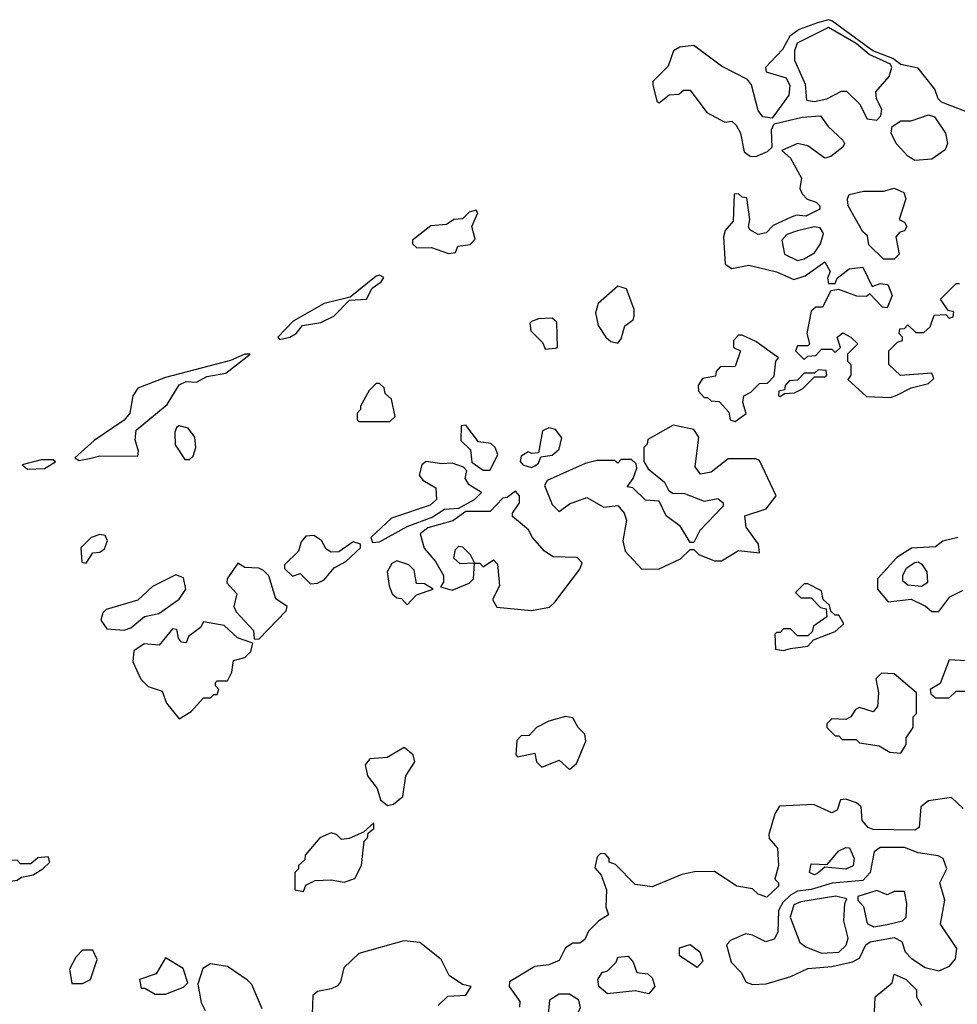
# Model space of a CAD drawing. Extents: x 2889633 to 3052318, y 540750 to 918690.
# Tile 27 of 256: x 3010503 to 3013218, y 561163 to 564014. Entities that reach past the tile are written whole.
import ezdxf

# ---------------------------------------------------------------- set-up
doc = ezdxf.new("R2010")
doc.units = 0

msp = doc.modelspace()

# ---------------------------------------------------------------- linework, layer by layer
at = {"layer": '0CON02XD'}
for points in [[(3013250, 563745), (3013172.5, 563775), (3013162.5, 563785), (3013153, 563813), (3013105, 563873.8), (3013055, 563883.8), (3013031.7, 563901.7), (3012973.4, 563923.4), (3012855, 564010.4), (3012845, 564013.8), (3012813.3, 564005), (3012760, 563985), (3012733.5, 563966.5), (3012712.5, 563927.5), (3012662.5, 563875), (3012665, 563862.5), (3012722.5, 563845), (3012733.6, 563823.6), (3012730, 563795), (3012681.7, 563728.3), (3012655, 563732.5), (3012641.2, 563751.2), (3012622, 563825), (3012610.8, 563840.8), (3012535, 563878.8), (3012455, 563939.2), (3012415, 563934.2), (3012396.1, 563923.9), (3012380.7, 563879.3), (3012336.7, 563835), (3012336.2, 563825), (3012348.3, 563778.3), (3012355, 563773.3), (3012383.8, 563796.2), (3012411.7, 563798.3), (3012425, 563810), (3012445, 563810), (3012492.5, 563745), (3012545, 563717.5), (3012565, 563720), (3012578.3, 563708.3), (3012590, 563685), (3012601.2, 563631.2), (3012618.3, 563618.3), (3012635, 563617.5), (3012668.3, 563631.7), (3012682.5, 563645), (3012680, 563695), (3012687.5, 563712.5), (3012768.6, 563731.4), (3012822.5, 563735), (3012844.3, 563704.3), (3012886.7, 563665), (3012891.2, 563655), (3012886.7, 563645), (3012852.2, 563617.8), (3012835, 563612.9), (3012785, 563648.6), (3012755, 563655.7), (3012710, 563635), (3012735, 563612.5), (3012766.7, 563555), (3012762.5, 563525), (3012769.3, 563509.3), (3012783.9, 563493.9), (3012810, 563485), (3012820, 563475), (3012820, 563465), (3012780, 563445), (3012752.5, 563447.5), (3012737.5, 563442.5), (3012685, 563417.5), (3012665, 563396.7), (3012641.7, 563391.7), (3012617.5, 563405), (3012613.6, 563413.6), (3012617.5, 563435), (3012608.3, 563498.3), (3012595, 563500), (3012585, 563510), (3012571.7, 563508.3), (3012569.3, 563430.7), (3012546.4, 563403.6), (3012541.2, 563385), (3012546.4, 563306.4), (3012565, 563293.8), (3012615, 563303.3), (3012695, 563283.3), (3012745, 563261.2), (3012777.7, 563272.3), (3012835, 563312.5), (3012850, 563285), (3012842.5, 563265), (3012845, 563250), (3012865, 563250), (3012870, 563265), (3012905, 563292.5), (3012945, 563297.5), (3012971.7, 563241.7), (3012995, 563250), (3013016.7, 563246.7), (3013030, 563215), (3013015, 563180), (3013001.7, 563181.7), (3012965, 563220), (3012955, 563212.5), (3012927, 563213), (3012875, 563232.5), (3012851.7, 563228.3), (3012828.3, 563181.7), (3012808.3, 563181.7), (3012795, 563170), (3012782.5, 563105), (3012790, 563075), (3012785, 563070), (3012755, 563070), (3012750, 563055), (3012775, 563030), (3012785, 563040), (3012808.3, 563041.7), (3012825, 563060), (3012855, 563060), (3012865, 563050), (3012880, 563065), (3012870, 563095), (3012887, 563107), (3012910, 563095), (3012930, 563075), (3012900, 563045), (3012900, 563025), (3012910, 563015), (3012910, 562985), (3012901.7, 562971.7), (3012955, 562922.5), (3013025, 562920), (3013043, 562927), (3013085, 562947.5), (3013135, 562960), (3013150, 562975), (3013145, 562990), (3013053.6, 562983.6), (3013020, 563015), (3013020, 563055), (3013045, 563080), (3013060, 563085), (3013060, 563095), (3013050, 563105), (3013051.7, 563118.3), (3013065, 563120), (3013075, 563130), (3013098.3, 563108.3), (3013121.7, 563108.3), (3013140, 563125), (3013151.7, 563158.3), (3013185, 563160), (3013195, 563150), (3013206.4, 563153.6), (3013208.3, 563168.3), (3013191.7, 563171.7), (3013170, 563205), (3013215, 563250), (3013225, 563250)], [(3012985, 563723.3), (3012996.7, 563735), (3013000, 563755), (3012984, 563785), (3012982, 563805), (3013020.6, 563849.4), (3013028.9, 563875), (3013024.4, 563885), (3012963.3, 563913.3), (3012925, 563944.5), (3012845, 563991.2), (3012754.5, 563945.5), (3012746.4, 563923.6), (3012746.4, 563896.4), (3012777.3, 563827.3), (3012781.2, 563781.2), (3012805, 563776.7), (3012840, 563785), (3012883, 563807), (3012897, 563807), (3012935, 563770), (3012957, 563727), (3012985, 563723.3)], [(3013095, 563606.2), (3013075, 563618.8), (3013041.2, 563655), (3013026.7, 563685), (3013030, 563705), (3013055, 563721.2), (3013085, 563721.2), (3013135, 563738.1), (3013152.4, 563732.4), (3013183.8, 563685), (3013190, 563655), (3013183, 563637), (3013145, 563610), (3013095, 563606.2)], [(3013035, 563320), (3013005, 563320), (3012961.7, 563361.7), (3012958.3, 563388.3), (3012945, 563400), (3012902.5, 563475), (3012900, 563495), (3012905, 563507.5), (3012947, 563517), (3013005, 563517.5), (3013035, 563526.2), (3013063.8, 563513.8), (3013068.8, 563495), (3013050, 563435), (3013065, 563427.5), (3013072.5, 563415), (3013065, 563402.5), (3013051.7, 563398.3), (3013040, 563385), (3013050, 563335), (3013035, 563320)], [(3011745, 563336.7), (3011765, 563340), (3011771.7, 563358.3), (3011807, 563363), (3011821.7, 563378.3), (3011812.5, 563415), (3011830, 563455), (3011825, 563462.5), (3011805, 563456.2), (3011785, 563437.5), (3011760, 563435), (3011739.3, 563420.7), (3011693.2, 563416.8), (3011640, 563375), (3011640, 563365), (3011653, 563353), (3011695, 563354), (3011745, 563336.7)], [(3012755, 563316.7), (3012775, 563321.2), (3012805, 563338.8), (3012822, 563365), (3012831.2, 563395), (3012821.2, 563411.2), (3012803.9, 563413.9), (3012755, 563402.5), (3012725, 563392), (3012710, 563375), (3012717.5, 563335), (3012755, 563316.7)], [(3011255, 563087.5), (3011285, 563094.2), (3011303.3, 563105), (3011322, 563128), (3011375, 563136.7), (3011412.5, 563155), (3011458.3, 563201.7), (3011507.5, 563205), (3011523.3, 563236.7), (3011550, 563255), (3011557.3, 563267.3), (3011545, 563273.8), (3011535, 563271.2), (3011460, 563210), (3011385, 563192), (3011295, 563141.2), (3011250, 563095), (3011255, 563087.5)], [(3012235, 563077.5), (3012245, 563090), (3012255, 563127.5), (3012280, 563145), (3012282.5, 563155), (3012282.5, 563175), (3012260, 563235), (3012235, 563242.5), (3012178, 563192), (3012170, 563165), (3012178.3, 563128.3), (3012200, 563095), (3012215, 563082.5), (3012235, 563077.5)], [(3012025, 563060), (3012055, 563062.5), (3012060, 563065), (3012058.3, 563138.3), (3012045, 563150), (3012005, 563147.5), (3011985, 563140), (3011980, 563135), (3011983.3, 563113.3), (3012018.3, 563078.3), (3012025, 563060)], [(3012575, 562850), (3012606.4, 562873.6), (3012597.5, 562905), (3012600, 562925), (3012620, 562935), (3012645, 562960), (3012668.3, 562961.7), (3012688.3, 562981.7), (3012692.5, 563025), (3012700, 563035), (3012635, 563082.5), (3012595, 563100), (3012585, 563100), (3012570, 563085), (3012570, 563065), (3012590, 563055), (3012575, 563010), (3012531.7, 563008.3), (3012520, 562995), (3012518.3, 562981.7), (3012480, 562975), (3012467.5, 562955), (3012468.3, 562938.3), (3012485, 562920), (3012495, 562920), (3012505, 562910), (3012528.3, 562908.3), (3012557, 562877), (3012560, 562855), (3012575, 562850)], [(3010675, 562737.5), (3010705, 562743.3), (3010735, 562750.8), (3010845, 562750), (3010846.7, 562765), (3010837, 562797), (3010840, 562825), (3010930, 562900), (3010965, 562956.2), (3010985, 562966.7), (3011015, 562964), (3011045, 562981.2), (3011099.5, 562990.5), (3011170, 563045), (3011155, 563045.8), (3011112.9, 563027.1), (3010925, 562977.5), (3010845, 562947.1), (3010830.6, 562925), (3010822, 562875), (3010805.7, 562854.3), (3010718.8, 562795), (3010662.5, 562745), (3010675, 562737.5)], [(3012705, 562922.5), (3012718.3, 562931.7), (3012746.4, 562933.6), (3012770, 562945), (3012805, 562980), (3012835, 562980), (3012840, 562985), (3012838.3, 562998.3), (3012815, 563000), (3012805, 562990), (3012775, 562990), (3012755, 562970), (3012731.7, 562968.3), (3012720, 562955), (3012718.3, 562941.7), (3012701.7, 562938.3), (3012700, 562925), (3012705, 562922.5)], [(3011575, 562850), (3011590, 562865), (3011580, 562915), (3011561.7, 562931.7), (3011558.3, 562948.3), (3011545, 562960), (3011535, 562960), (3011515, 562940), (3011490, 562895), (3011490, 562885), (3011480, 562875), (3011480, 562855), (3011485, 562850), (3011575, 562850)], [(3010995, 562740), (3011005, 562750), (3011013.3, 562775), (3011010, 562805), (3010990.7, 562830.7), (3010965, 562837.5), (3010956.7, 562833.3), (3010951.7, 562818.3), (3010952.7, 562782.7), (3010980.7, 562740.7), (3010995, 562740)], [(3011865, 562710), (3011887.5, 562755), (3011880, 562775), (3011867, 562787), (3011831.7, 562791.7), (3011795, 562840), (3011781.7, 562838.3), (3011780, 562795), (3011808.3, 562768.3), (3011812.5, 562732.5), (3011845, 562710), (3011865, 562710)], [(3011985, 562717.5), (3011995, 562722.5), (3012005, 562730), (3012011.7, 562748.3), (3012045, 562752.5), (3012065, 562770), (3012073, 562803), (3012055, 562827.5), (3012035, 562832.5), (3012017, 562823), (3012005, 562760), (3011985, 562757.5), (3011975, 562762.5), (3011955, 562750), (3011952.5, 562735), (3011960, 562725), (3011985, 562717.5)], [(3012305, 562422.5), (3012355, 562423.8), (3012417, 562453), (3012445, 562480), (3012455, 562480), (3012470, 562465), (3012515, 562446.7), (3012535, 562447.5), (3012585, 562476.7), (3012645, 562470), (3012642.5, 562495), (3012606.7, 562545), (3012602.5, 562577.5), (3012665, 562597.5), (3012693.3, 562635), (3012645, 562737.5), (3012635, 562742.5), (3012555, 562742.5), (3012505, 562703.3), (3012475, 562697.5), (3012459.3, 562719.3), (3012470, 562805), (3012455, 562827.5), (3012395, 562840), (3012321.7, 562798.3), (3012320, 562785), (3012310, 562775), (3012310, 562735), (3012323.3, 562713.3), (3012370, 562675), (3012381.7, 562651.7), (3012393, 562643), (3012428.3, 562641.7), (3012485, 562620), (3012525, 562627.5), (3012540, 562615), (3012540, 562605), (3012472.5, 562535), (3012455, 562500), (3012445, 562500), (3012416.4, 562546.4), (3012375, 562577.5), (3012355, 562620), (3012315, 562622.5), (3012278.3, 562658.3), (3012261.7, 562661.7), (3012280, 562685), (3012290, 562715), (3012288.3, 562728.3), (3012275, 562740), (3012245, 562740), (3012235, 562730), (3012225, 562737.5), (3012175, 562737.5), (3012140.7, 562729.3), (3012030, 562680), (3012022.5, 562665), (3012045, 562610), (3012065, 562590), (3012095, 562612.5), (3012145, 562630), (3012195, 562602.5), (3012235, 562607.5), (3012253.3, 562585), (3012260, 562565), (3012250, 562505), (3012256.7, 562475), (3012305, 562422.5)], [(3010525, 562712), (3010575, 562714.2), (3010606.4, 562733.6), (3010599.3, 562739.3), (3010565, 562739.2), (3010510, 562725), (3010525, 562712)], [(3011525, 562500), (3011545, 562502.5), (3011625, 562546.7), (3011697, 562573), (3011733, 562597), (3011775, 562600), (3011820, 562625), (3011840, 562645), (3011805, 562667.5), (3011793.3, 562685), (3011797.5, 562707.5), (3011788.3, 562718.3), (3011755, 562730), (3011725, 562727.5), (3011680, 562735), (3011667.5, 562725), (3011660, 562695), (3011670.7, 562680.7), (3011708.3, 562658.3), (3011710, 562625), (3011691.7, 562608.3), (3011579.3, 562570.7), (3011520, 562515), (3011525, 562500)], [(3011985, 562303.3), (3012037, 562313), (3012053, 562327), (3012125, 562422.5), (3012131.7, 562441.7), (3012117, 562457), (3012048.3, 562458.3), (3012022.5, 562475), (3011987.5, 562515), (3011976.4, 562536.4), (3011930, 562575), (3011930, 562585), (3011950, 562615), (3011950, 562635), (3011938.3, 562648.3), (3011915, 562630), (3011901.7, 562628.3), (3011865, 562590), (3011795, 562590), (3011757, 562563), (3011685, 562542.5), (3011662.5, 562525), (3011673.9, 562483.9), (3011707.5, 562445), (3011730, 562405), (3011730, 562385), (3011721.7, 562371.7), (3011755, 562362.5), (3011805, 562382.5), (3011817.5, 562395), (3011820, 562440), (3011778.3, 562438.3), (3011760, 562455), (3011765, 562480), (3011775, 562490), (3011785, 562487.5), (3011807.5, 562465), (3011820, 562440), (3011835, 562440), (3011845, 562430), (3011875, 562450), (3011887, 562437), (3011892.5, 562375), (3011872.5, 562335), (3011885, 562312.5), (3011985, 562303.3)], [(3010695, 562440), (3010715, 562470), (3010735, 562472.5), (3010748.3, 562481.7), (3010756.7, 562505), (3010750, 562520), (3010735, 562523.3), (3010710, 562515), (3010680, 562485), (3010683, 562443), (3010695, 562440)], [(3011345, 562380), (3011365, 562382.5), (3011385, 562392.5), (3011413.6, 562426.4), (3011447.5, 562445), (3011490, 562485), (3011490, 562495), (3011468.3, 562501.7), (3011427, 562473), (3011405, 562472.5), (3011390.7, 562480.7), (3011376.4, 562506.4), (3011355, 562520), (3011331.7, 562518.3), (3011318.3, 562501.7), (3011310, 562475), (3011270, 562435), (3011270, 562425), (3011293, 562403), (3011315, 562410), (3011345, 562380)], [(3013220, 562515), (3013176.4, 562503.6), (3013155, 562487.5), (3013085.9, 562484.1), (3013043, 562457), (3012987.5, 562395), (3012987.5, 562365), (3013018.3, 562328.3), (3013085, 562336.2), (3013126.1, 562316.1), (3013145, 562300), (3013165, 562300), (3013197, 562343), (3013235, 562362.5)], [(3011195, 562220), (3011275, 562302.5), (3011277.5, 562315), (3011245, 562337.5), (3011223.9, 562403.9), (3011209.2, 562419.2), (3011195, 562426.2), (3011155, 562427.5), (3011135, 562440), (3011103.3, 562395), (3011103, 562383), (3011131.7, 562351.7), (3011122.5, 562315), (3011129.3, 562299.3), (3011180, 562245), (3011181.7, 562221.7), (3011195, 562220)], [(3011625, 562320), (3011651.7, 562348.3), (3011700, 562365), (3011675, 562380), (3011651.7, 562381.7), (3011645, 562420), (3011630, 562435), (3011595, 562447.5), (3011580.7, 562439.3), (3011567.5, 562415), (3011572.5, 562375), (3011581.7, 562351.7), (3011595, 562340), (3011608.3, 562338.3), (3011625, 562320)], [(3013115, 562373.8), (3013132.5, 562385), (3013131.2, 562415), (3013117.5, 562435), (3013105, 562443.3), (3013095, 562441.2), (3013070, 562425), (3013060, 562405), (3013060, 562390), (3013075, 562377.5), (3013115, 562373.8)], [(3010805, 562246.7), (3010825, 562253.3), (3010864, 562286), (3010905.9, 562294.1), (3010964.2, 562335.8), (3010984, 562365), (3010977.5, 562397.5), (3010955, 562406.7), (3010887.7, 562372.3), (3010845, 562333.3), (3010753.6, 562306.4), (3010743.8, 562296.2), (3010737.5, 562275), (3010755, 562250), (3010805, 562246.7)], [(3012715, 562187.5), (3012735, 562193.3), (3012785, 562200), (3012801.7, 562218.3), (3012865, 562242.5), (3012890, 562265), (3012875, 562290), (3012865, 562290), (3012851.7, 562301.7), (3012848.3, 562318.3), (3012830, 562335), (3012825, 562360), (3012785, 562380), (3012775, 562380), (3012750, 562355), (3012765, 562340), (3012795, 562340), (3012821.7, 562311.7), (3012838.3, 562308.3), (3012840, 562285), (3012801.7, 562258.3), (3012798.3, 562241.7), (3012785, 562230), (3012755, 562230), (3012735, 562250), (3012715, 562250), (3012705, 562240), (3012695, 562240), (3012690, 562235), (3012691.7, 562191.7), (3012715, 562187.5)], [(3010965, 561990), (3010999.3, 562010.7), (3011035, 562050), (3011055, 562050), (3011065, 562060), (3011075, 562060), (3011080, 562075), (3011070, 562085), (3011070, 562095), (3011075, 562100), (3011105, 562100), (3011117.5, 562125), (3011121.7, 562158.3), (3011155, 562167.5), (3011172.5, 562185), (3011178.3, 562208.3), (3011133.9, 562223.9), (3011095, 562260), (3011035, 562270), (3011026.4, 562253.6), (3010991.7, 562228.3), (3010985, 562210), (3010971.7, 562211.7), (3010963, 562223), (3010958.3, 562248.3), (3010945, 562250), (3010907, 562203), (3010863.6, 562206.4), (3010833.6, 562186.4), (3010830, 562155), (3010854, 562104), (3010875, 562083.3), (3010915, 562070), (3010927.5, 562035), (3010965, 561990)], [(3013245, 562157.5), (3013195, 562160), (3013168.3, 562091.7), (3013140, 562075), (3013141.7, 562061.7), (3013155, 562050), (3013195, 562050), (3013215, 562070), (3013275, 562070)], [(3013055, 561890), (3013070, 561915), (3013070, 561935), (3013090, 561965), (3013090, 561995), (3013100, 562005), (3013100, 562065), (3013035, 562120), (3012998.3, 562121.7), (3012982.5, 562105), (3012990, 562065), (3012987.5, 562025), (3012975, 562010), (3012935, 562022.5), (3012923.6, 562016.4), (3012910, 561995), (3012895, 561987.5), (3012855, 561990), (3012840, 561975), (3012840, 561965), (3012865, 561940), (3012875, 561940), (3012885, 561930), (3012925, 561930), (3012935, 561920), (3012991.7, 561911.7), (3013023, 561893), (3013055, 561890)], [(3012095, 561842.5), (3012115, 561860), (3012142.5, 561925), (3012140, 561945), (3012120, 561965), (3012105, 561992.5), (3012083.9, 561996.1), (3012035, 561982.5), (3012000, 561965), (3011978.3, 561941.7), (3011955, 561940), (3011943, 561927), (3011940, 561885), (3011945, 561880), (3011995, 561890), (3012000, 561865), (3012015, 561850), (3012065, 561870), (3012095, 561842.5)], [(3011568.3, 561738.3), (3011585, 561742.5), (3011612.5, 561765), (3011621.2, 561825), (3011647.5, 561865), (3011642.5, 561885), (3011616.4, 561906.4), (3011567.5, 561877.5), (3011516.4, 561873.6), (3011503.6, 561856.4), (3011510, 561825), (3011537.7, 561787.7), (3011547.5, 561755), (3011568.3, 561738.3)], [(3013235, 561730), (3013201.7, 561761.7), (3013135, 561752.5), (3013112.5, 561735), (3013107.5, 561675), (3013095, 561667.5), (3012975, 561668.8), (3012960, 561675), (3012942.5, 561695), (3012940, 561735), (3012926.7, 561746.7), (3012895, 561757.5), (3012880, 561755), (3012870, 561725), (3012855, 561717.5), (3012801.7, 561741.7), (3012703.3, 561736.7), (3012690, 561715), (3012672.5, 561655), (3012673, 561643), (3012697.5, 561615), (3012700, 561565), (3012690, 561525), (3012700, 561515), (3012700, 561505), (3012666.4, 561473.6), (3012641.7, 561481.7), (3012625, 561497.5), (3012580, 561505), (3012515, 561547.5), (3012457, 561547), (3012420.7, 561539.3), (3012335, 561503.3), (3012285, 561510), (3012228.3, 561568.3), (3012210, 561575), (3012210, 561585), (3012198.3, 561598.3), (3012185, 561600), (3012175, 561590), (3012168.3, 561558.3), (3012187, 561537), (3012202.5, 561495), (3012200, 561445), (3012208.3, 561421.7), (3012180, 561405), (3012150, 561375), (3012139.3, 561350.7), (3012125, 561340), (3012105, 561340), (3012083.6, 561326.4), (3012065, 561290), (3012035, 561277.5), (3011995, 561272.5), (3011921.7, 561228.3), (3011920, 561215), (3011951.7, 561171.7), (3011950, 561155)], [(3011325, 561490), (3011331.7, 561508.3), (3011358.3, 561521.7), (3011405, 561523.3), (3011443, 561517), (3011473, 561527), (3011492.5, 561565), (3011500, 561635), (3011510, 561645), (3011511.7, 561658.3), (3011528.3, 561671.7), (3011528.3, 561688.3), (3011498.3, 561661.7), (3011457, 561643), (3011435, 561640), (3011420, 561655), (3011405, 561660), (3011372.5, 561645), (3011330, 561595), (3011328.3, 561581.7), (3011310, 561565), (3011310, 561555), (3011300, 561545), (3011300, 561495), (3011325, 561490)], [(3012625, 561220), (3012665, 561222.5), (3012736.4, 561243.6), (3012785, 561266.7), (3012855, 561272.5), (3012915, 561286), (3012935, 561296.7), (3012953.8, 561335), (3012965.8, 561344.2), (3013035, 561356.2), (3013057.5, 561345), (3013067.5, 561315), (3013086.1, 561296.1), (3013125, 561270), (3013165, 561260), (3013196.1, 561273.9), (3013213.3, 561295), (3013216.7, 561325), (3013170, 561395), (3013182.5, 561465), (3013167.5, 561515), (3013187.5, 561555), (3013177.5, 561585), (3013163, 561593), (3013105, 561601.2), (3013065, 561616.7), (3012995, 561617.5), (3012977.5, 561605), (3012966.2, 561545), (3012945, 561522), (3012855.8, 561514.2), (3012795, 561495.8), (3012755, 561490.8), (3012735, 561479.2), (3012712.6, 561457.4), (3012700, 561435), (3012698.3, 561371.7), (3012688.3, 561351.7), (3012663.6, 561343.6), (3012625, 561363.3), (3012605, 561366.7), (3012561.7, 561348.3), (3012550, 561335), (3012563.3, 561285), (3012592.5, 561255), (3012607, 561227), (3012625, 561220)], [(3012805, 561537.5), (3012790, 561545), (3012795, 561570), (3012841.7, 561568.3), (3012875, 561607.5), (3012895, 561617.5), (3012906.4, 561616.4), (3012920, 561585), (3012916.4, 561563.6), (3012895, 561554), (3012835, 561560), (3012815, 561543.3), (3012805, 561537.5)], [(3010475, 561520), (3010495, 561522.5), (3010508.3, 561531.7), (3010541.7, 561538.3), (3010570, 561555), (3010590, 561575), (3010585, 561590), (3010555, 561587.5), (3010535, 561570), (3010505, 561570), (3010495, 561580), (3010451.7, 561578.3), (3010440, 561565), (3010441.7, 561541.7), (3010475, 561520)], [(3012977, 561387), (3013015, 561393.8), (3013060, 561405), (3013070, 561415), (3013072.5, 561455), (3013065, 561490), (3013035, 561490), (3013015, 561480), (3012985, 561492.5), (3012930, 561475), (3012930, 561465), (3012946.4, 561446.4), (3012957, 561397), (3012977, 561387)], [(3012825, 561311.2), (3012875, 561313.8), (3012896.1, 561333.9), (3012902.5, 561355), (3012890, 561405), (3012892.5, 561455), (3012898.3, 561468.3), (3012866.4, 561476.4), (3012765, 561460), (3012745, 561451.2), (3012734, 561415), (3012762.3, 561342.3), (3012779.3, 561329.3), (3012825, 561311.2)], [(3011715, 561160), (3011743, 561187), (3011795, 561190), (3011810, 561215), (3011785, 561220), (3011747, 561247), (3011723, 561293), (3011661.7, 561341.7), (3011615, 561346.7), (3011485, 561310), (3011441.7, 561268.3), (3011431.7, 561228.3), (3011423, 561217), (3011405, 561207.5), (3011365, 561200), (3011351.7, 561188.3), (3011350, 561135)], [(3010685, 561223.3), (3010707.5, 561235), (3010727, 561293), (3010715, 561320), (3010685, 561320), (3010665, 561300), (3010647.5, 561265), (3010653.6, 561223.6), (3010685, 561223.3)], [(3012465, 561270), (3012413.6, 561303.6), (3012413.6, 561326.4), (3012445, 561336.7), (3012472.5, 561315), (3012481.7, 561288.3), (3012465, 561270)], [(3010925, 561192.5), (3010977, 561213), (3010990, 561225), (3010976.4, 561266.4), (3010925, 561297.5), (3010898.3, 561251.7), (3010850, 561235), (3010855, 561210), (3010865, 561210), (3010895, 561192.5), (3010925, 561192.5)], [(3012325, 561193.3), (3012285, 561202.5), (3012205, 561193.3), (3012180, 561215), (3012177.5, 561235), (3012190, 561255), (3012205, 561260), (3012230, 561285), (3012235, 561300), (3012265, 561302.5), (3012280, 561285), (3012290, 561255), (3012321.7, 561251.7), (3012335, 561240), (3012342.5, 561215), (3012325, 561193.3)], [(3011205, 561150), (3011175, 561220), (3011163, 561233), (3011105, 561272.5), (3011055, 561280), (3011033, 561267), (3011018.3, 561221.7), (3011028.3, 561168.3), (3011040, 561145)], [(3012978.3, 561141.7), (3012980, 561185), (3013030, 561225), (3013035, 561250), (3013070, 561235), (3013100, 561205), (3013100, 561185), (3013115, 561160)], [(3012055, 561080), (3012071.7, 561098.3), (3012095, 561100), (3012105, 561110), (3012127, 561153), (3012122.5, 561175), (3012095, 561192.5), (3012065, 561192.5), (3012037.5, 561175), (3012032.5, 561125), (3012040, 561115), (3012040, 561085), (3012055, 561080)]]:
    msp.add_lwpolyline(points, dxfattribs=at)

doc.saveas('drawing.dxf')
